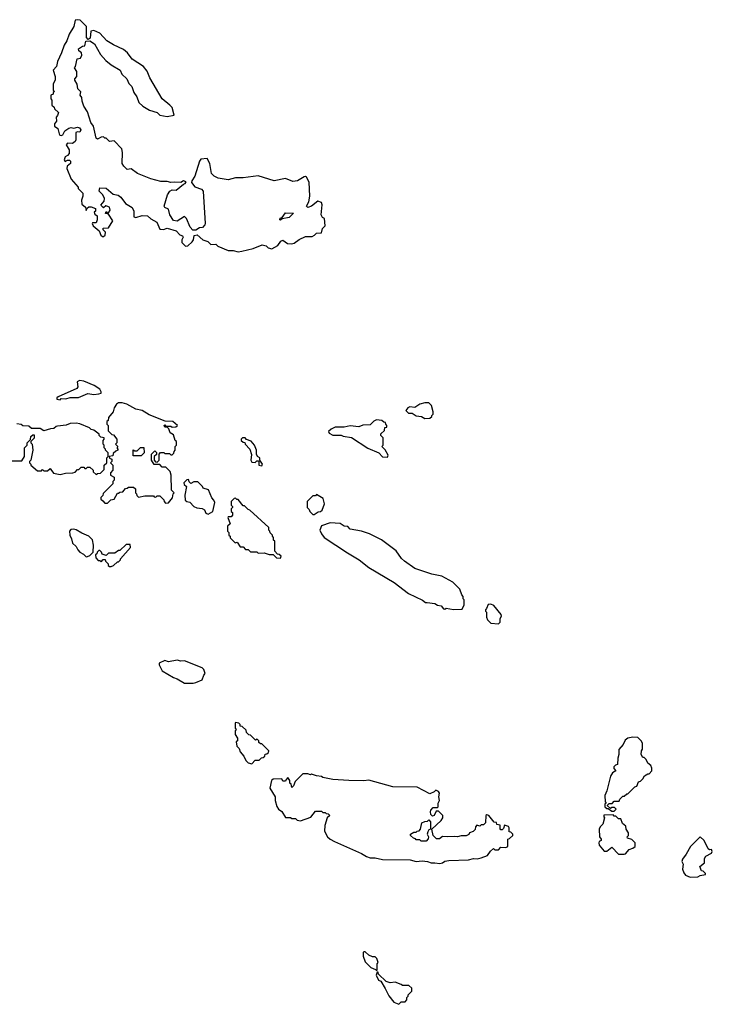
# Model space of a CAD drawing. Extents: x 2470790 to 2659118, y 702284 to 849036.
# Tile 116 of 154: x 2573921 to 2579482, y 782030 to 789930. Entities that reach past the tile are written whole.
import ezdxf

# ---------------------------------------------------------------- set-up
doc = ezdxf.new("R2010")
doc.units = 0

msp = doc.modelspace()

# ---------------------------------------------------------------- linework, layer by layer
at = {"layer": '0CON10XD'}
for points in [[(2575675, 788068), (2575705, 788073.8), (2575795, 788093.3), (2575867, 788123), (2575900, 788115), (2575915, 788100), (2575945, 788092.5), (2575993, 788117), (2576017, 788153), (2576035, 788160), (2576070, 788135), (2576105, 788131.2), (2576125, 788136.2), (2576165, 788167.5), (2576215, 788190), (2576269.3, 788190.7), (2576289.3, 788200.7), (2576303, 788217), (2576345, 788220), (2576353.3, 788255), (2576372.5, 788275), (2576367.5, 788335), (2576353.6, 788343.6), (2576342.5, 788365), (2576349.2, 788445), (2576343.9, 788463.9), (2576315, 788473.8), (2576265, 788434), (2576235, 788423.8), (2576223, 788433), (2576241.7, 788468.3), (2576251.2, 788515), (2576244.4, 788625.6), (2576225, 788667.1), (2576215, 788672.9), (2576205, 788670), (2576152.4, 788637.6), (2576115, 788631), (2576055, 788655.4), (2575965, 788636.7), (2575836.7, 788676.7), (2575715, 788660.8), (2575655, 788661.2), (2575594.6, 788645.4), (2575515, 788658), (2575483.1, 788675), (2575461.4, 788695), (2575446.4, 788776.4), (2575426.4, 788816.4), (2575375, 788810), (2575363.8, 788795), (2575326, 788675), (2575301.7, 788638.3), (2575300, 788625), (2575327.7, 788587.7), (2575380.7, 788570.7), (2575393.8, 788553.8), (2575410, 788295), (2575407, 788283), (2575388.3, 788261.7), (2575365, 788260), (2575335, 788240), (2575311.7, 788241.7), (2575290, 788265), (2575260, 788335), (2575245, 788350), (2575185, 788312.5), (2575155, 788320), (2575127.5, 788365), (2575115, 788410), (2575085, 788422.5), (2575080, 788435), (2575108.8, 788525), (2575126.1, 788553.9), (2575145, 788563.8), (2575177.7, 788562.3), (2575235, 788610), (2575250, 788615), (2575258.3, 788628.3), (2575236.4, 788636.4), (2575215, 788622.5), (2575165, 788627.5), (2575135, 788623.8), (2575105, 788632.9), (2575055, 788632.5), (2574972.9, 788652.9), (2574866.7, 788695), (2574815, 788732.5), (2574785, 788728.8), (2574756.2, 788755), (2574743.8, 788775), (2574746.7, 788865), (2574740, 788895), (2574678.3, 788958.3), (2574643, 788953), (2574615, 788980), (2574605, 788980), (2574595, 788990), (2574575, 788987.5), (2574545, 788972.5), (2574535, 788980), (2574512.5, 789075), (2574493.3, 789105), (2574465, 789190), (2574436.4, 789236.4), (2574422.5, 789275), (2574420, 789305), (2574407.5, 789325), (2574411.7, 789351.7), (2574387.5, 789375), (2574381.7, 789411.7), (2574363.3, 789445), (2574363.9, 789456.1), (2574380, 789475), (2574380, 789515), (2574360, 789545), (2574370, 789555), (2574383, 789617), (2574408.3, 789621.7), (2574420, 789645), (2574417.5, 789665), (2574395, 789680), (2574392.5, 789695), (2574425, 789717.5), (2574445, 789720), (2574451.7, 789758.3), (2574485, 789760), (2574522.5, 789735), (2574569.5, 789649.5), (2574612.3, 789602.3), (2574655, 789566.7), (2574726.7, 789525), (2574741.7, 789491.7), (2574780, 789455), (2574797.7, 789417.7), (2574822, 789395), (2574836.1, 789346.1), (2574860.7, 789310.7), (2574876.7, 789265), (2574910, 789235), (2574962.5, 789205), (2575025, 789186.2), (2575045, 789163.8), (2575105, 789153.8), (2575160, 789165), (2575144.3, 789225), (2575127.5, 789245), (2575063.7, 789293.7), (2574964.7, 789464.7), (2574945, 789515.8), (2574915, 789555.7), (2574824.6, 789614.6), (2574787.3, 789665), (2574755, 789691.2), (2574675, 789727.5), (2574620.9, 789760.9), (2574565, 789822.5), (2574517, 789843), (2574491.7, 789838.3), (2574487, 789783), (2574471.7, 789771.7), (2574458.3, 789788.3), (2574457.5, 789875), (2574406.7, 789925), (2574385, 789930), (2574367.5, 789925), (2574354.2, 789875.8), (2574316.7, 789815), (2574299.5, 789760.5), (2574278.8, 789725), (2574256.7, 789665), (2574224, 789595), (2574215.9, 789554.1), (2574190, 789525), (2574206.4, 789473.6), (2574206.4, 789443.6), (2574190, 789415), (2574190, 789365), (2574200, 789355), (2574190, 789345), (2574188.3, 789331.7), (2574170, 789325), (2574170, 789295), (2574180, 789285), (2574180, 789245), (2574198.3, 789228.3), (2574200, 789215), (2574232.5, 789185), (2574225, 789160), (2574213, 789147), (2574217.5, 789115), (2574200, 789095), (2574200, 789075), (2574226.1, 789056.1), (2574236.7, 789015), (2574244.2, 789004.2), (2574255, 789001.2), (2574266.7, 789005), (2574282.9, 789037.1), (2574315, 789058.8), (2574335, 789063.8), (2574355, 789060), (2574385, 789068.8), (2574401.7, 789061.7), (2574412.5, 789045), (2574405, 789027.5), (2574385, 789030), (2574372.5, 789025), (2574372.5, 788965), (2574366.4, 788953.6), (2574345, 788937.5), (2574305, 788940), (2574293, 788927), (2574317.5, 788885), (2574317, 788857), (2574305, 788840), (2574285, 788830), (2574277.5, 788805), (2574285, 788792.5), (2574305, 788802.5), (2574321.7, 788801.7), (2574327.5, 788795), (2574327.5, 788775), (2574302.5, 788755), (2574300, 788735), (2574335, 788650), (2574390, 788585), (2574390, 788575), (2574427, 788537), (2574427.5, 788515), (2574417, 788483), (2574419.3, 788449.3), (2574450, 788425), (2574455, 788400), (2574461.7, 788418.3), (2574475, 788427.5), (2574495, 788427.5), (2574530, 788415), (2574530, 788395), (2574520, 788385), (2574525, 788370), (2574542.5, 788355), (2574543.3, 788325), (2574535, 788300), (2574505, 788300), (2574502.5, 788295), (2574510, 788275), (2574560, 788235), (2574571.7, 788201.7), (2574585, 788190), (2574595, 788190), (2574608.3, 788201.7), (2574610, 788225), (2574590, 788245), (2574591.7, 788258.3), (2574635, 788260), (2574670, 788315), (2574635, 788370), (2574610, 788375), (2574615, 788390), (2574621.7, 788381.7), (2574635, 788380), (2574647, 788403), (2574642.5, 788425), (2574628.3, 788431.7), (2574612.5, 788437.5), (2574595, 788420), (2574573, 788443), (2574600, 788475), (2574602.5, 788495), (2574587.5, 788525), (2574560, 788555), (2574565, 788580), (2574615, 788577.5), (2574671.2, 788531.2), (2574712.3, 788522.3), (2574733.3, 788505), (2574770, 788455), (2574825, 788423.3), (2574838, 788395), (2574837, 788347), (2574853, 788343), (2574905, 788358), (2574945.8, 788355.8), (2574975, 788331.2), (2575023.3, 788305), (2575045, 788250), (2575075, 788247.5), (2575105, 788257.5), (2575176.2, 788236.2), (2575207.5, 788205), (2575227.5, 788195), (2575232.5, 788185), (2575222.5, 788165), (2575223, 788143), (2575253, 788113), (2575270, 788115), (2575305, 788147.5), (2575316.2, 788165), (2575320.7, 788199.3), (2575345, 788202.5), (2575392.5, 788165), (2575430.7, 788150.7), (2575455, 788126.7), (2575495, 788130), (2575511.7, 788111.7), (2575595, 788078.8), (2575635, 788077.5), (2575675, 788068)], [(2576015, 788322.5), (2576010, 788325), (2576011.7, 788338.3), (2576028.3, 788341.7), (2576055, 788380), (2576118.3, 788378.3), (2576085, 788343.3), (2576028.3, 788331.7), (2576015, 788322.5)], [(2574245, 786880), (2574255, 786890), (2574291.7, 786888.3), (2574325, 786900), (2574391.7, 786898.3), (2574468.3, 786931.7), (2574515, 786922.5), (2574557, 786927), (2574575, 786932.5), (2574575.8, 786945), (2574565, 786965.7), (2574518.8, 786995), (2574435, 787030.8), (2574400, 787035), (2574382.5, 787025), (2574387.5, 786985), (2574379.3, 786970.7), (2574230, 786905), (2574220, 786895), (2574220, 786885), (2574245, 786880)], [(2574625, 786050), (2574651.7, 786078.3), (2574678.3, 786081.7), (2574705, 786130), (2574715, 786130), (2574725, 786140), (2574748.3, 786141.7), (2574771.7, 786168.3), (2574785, 786170), (2574795, 786180), (2574835, 786180), (2574850, 786165), (2574850, 786135), (2574860, 786125), (2574861.7, 786111.7), (2574875, 786100), (2574925, 786110), (2574995, 786110), (2575001.7, 786101.7), (2575015, 786100), (2575025, 786110), (2575045, 786110), (2575078.3, 786078.3), (2575080, 786065), (2575091.7, 786051.7), (2575115, 786052.5), (2575147, 786093), (2575153, 786127), (2575160, 786135), (2575140, 786155), (2575137.5, 786275), (2575130, 786305), (2575095, 786340), (2575065, 786340), (2575045, 786360), (2575001.7, 786361.7), (2574980, 786395), (2574980, 786445), (2575005, 786470), (2575018.3, 786458.3), (2575018.3, 786441.7), (2575000, 786425), (2575000, 786395), (2575011.7, 786381.7), (2575025, 786380), (2575040, 786395), (2575040, 786445), (2575051.7, 786458.3), (2575077, 786457), (2575085, 786450), (2575125, 786450), (2575135, 786440), (2575145, 786440), (2575158.3, 786451.7), (2575160, 786465), (2575170, 786475), (2575170, 786505), (2575180, 786515), (2575180, 786545), (2575170, 786555), (2575155, 786600), (2575130, 786615), (2575118.3, 786648.3), (2575105, 786660), (2575085, 786660), (2575080, 786675), (2575085, 786680), (2575095, 786670), (2575135, 786670), (2575145, 786660), (2575175, 786662.5), (2575187.5, 786675), (2575150, 786705), (2575088.3, 786708.3), (2574960, 786760), (2574903.3, 786795), (2574854.4, 786804.4), (2574782, 786845), (2574743.4, 786856.6), (2574715, 786855.6), (2574698.8, 786845), (2574680, 786815), (2574672.5, 786785), (2574633, 786737), (2574630, 786715), (2574620, 786705), (2574620, 786685), (2574630, 786675), (2574631.7, 786631.7), (2574661.7, 786601.7), (2574675, 786600), (2574700, 786565), (2574700, 786535), (2574690, 786525), (2574710, 786505), (2574700, 786495), (2574710, 786485), (2574710, 786475), (2574691.7, 786468.3), (2574671.7, 786448.3), (2574668.3, 786431.7), (2574640, 786425), (2574641.7, 786411.7), (2574660, 786405), (2574660, 786385), (2574650, 786375), (2574670, 786355), (2574670, 786315), (2574650, 786295), (2574650, 786275), (2574678.3, 786258.3), (2574680, 786235), (2574670, 786225), (2574670, 786205), (2574591.7, 786128.3), (2574588.3, 786111.7), (2574573, 786097), (2574573, 786083), (2574588.3, 786068.3), (2574605, 786050), (2574625, 786050)], [(2577175, 786730), (2577215, 786732.5), (2577230, 786745), (2577230, 786755), (2577240, 786765), (2577240, 786785), (2577226.2, 786835), (2577205, 786855.7), (2577175, 786855.8), (2577135, 786845.7), (2577095, 786818), (2577052.5, 786825), (2577036.7, 786815), (2577022.5, 786795), (2577043, 786773), (2577071.7, 786771.7), (2577105, 786752.5), (2577147, 786747), (2577175, 786730)], [(2574535, 786280), (2574545, 786290), (2574568.3, 786291.7), (2574598.3, 786321.7), (2574600, 786355), (2574620, 786375), (2574620, 786415), (2574630, 786425), (2574630, 786455), (2574610, 786475), (2574610, 786485), (2574600, 786495), (2574600, 786515), (2574590, 786525), (2574590, 786555), (2574600, 786565), (2574600, 786575), (2574571.7, 786581.7), (2574560, 786595), (2574560, 786605), (2574517, 786637), (2574495, 786642.5), (2574480, 786655), (2574405, 786687.5), (2574375, 786692.5), (2574325, 786690), (2574295, 786677.5), (2574225, 786670), (2574213, 786667), (2574195, 786650), (2574168.3, 786648.3), (2574115, 786630), (2574085, 786650), (2574015, 786650), (2573995, 786670), (2573945, 786672.5), (2573931.7, 786681.7), (2573898.3, 786688.3)], [(2576875, 786420), (2576880, 786435), (2576855, 786480), (2576830, 786505), (2576840, 786515), (2576840, 786575), (2576820, 786595), (2576821.7, 786608.3), (2576850, 786635), (2576851.7, 786658.3), (2576868.3, 786661.7), (2576870, 786675), (2576860, 786685), (2576858.3, 786698.3), (2576845, 786700), (2576827.5, 786715), (2576785, 786720), (2576765, 786710), (2576735, 786678.8), (2576675.9, 786675.9), (2576645, 786662.5), (2576575, 786672), (2576525, 786660.8), (2576455, 786659.4), (2576421.2, 786645), (2576401.2, 786625), (2576405, 786612.5), (2576435, 786596.7), (2576503, 786597), (2576518.3, 786588.3), (2576585, 786576.7), (2576715, 786492.5), (2576803.6, 786453.6), (2576835, 786422.5), (2576875, 786420)], [(2573835, 786390), (2573938.3, 786391.7), (2573960, 786425), (2573960, 786495), (2573980, 786515), (2573980, 786535), (2574008.3, 786561.7), (2574010, 786585), (2574025, 786600), (2574038.3, 786598.3), (2574038.3, 786571.7), (2574010, 786545), (2574010, 786535), (2574020, 786525), (2574027.5, 786475), (2574010, 786395), (2574000, 786385), (2574000, 786375), (2574010, 786365), (2574010, 786355), (2574065, 786310), (2574095, 786310), (2574105, 786320), (2574115, 786310), (2574145, 786310), (2574165, 786330), (2574171.7, 786321.7), (2574191.7, 786291.7), (2574245, 786280), (2574288.3, 786291.7), (2574347, 786293), (2574365, 786300), (2574385, 786320), (2574395, 786320), (2574415, 786340), (2574435, 786340), (2574445, 786330), (2574455, 786330), (2574465, 786340), (2574485, 786340), (2574510, 786315), (2574511.7, 786301.7), (2574535, 786280)], [(2575865, 786350), (2575870, 786365), (2575850, 786395), (2575850, 786415), (2575830, 786425), (2575822.5, 786445), (2575822.5, 786475), (2575807.5, 786515), (2575778.3, 786548.3), (2575741.7, 786561.7), (2575730, 786575), (2575710, 786575), (2575700, 786565), (2575700, 786555), (2575715, 786540), (2575728.3, 786538.3), (2575730, 786525), (2575767.5, 786485), (2575781.7, 786441.7), (2575777.5, 786395), (2575785, 786380), (2575811.7, 786378.3), (2575825, 786390), (2575835, 786390), (2575840, 786385), (2575840, 786355), (2575865, 786350)], [(2574895, 786430), (2574831.7, 786431.7), (2574831.7, 786478.3), (2574845, 786470), (2574865, 786470), (2574891.7, 786498.3), (2574918.3, 786498.3), (2574920, 786455), (2574895, 786430)], [(2575435, 785962.5), (2575472.5, 785985), (2575487.5, 786055), (2575480, 786075), (2575463.3, 786093.3), (2575436.7, 786156.7), (2575395, 786170), (2575390, 786185), (2575351.7, 786221.7), (2575318.3, 786221.7), (2575295, 786210), (2575281.7, 786221.7), (2575275, 786240), (2575261.7, 786238.3), (2575240, 786215), (2575241.7, 786201.7), (2575260, 786185), (2575247.5, 786115), (2575250, 786075), (2575263, 786063), (2575288.3, 786058.3), (2575320, 786025), (2575343, 786013), (2575387, 786007), (2575405, 785997.5), (2575415, 785970), (2575435, 785962.5)], [(2576015, 785610), (2576020, 785625), (2576005, 785640), (2575991.7, 785641.7), (2575970, 785665), (2575970, 785745), (2575960, 785755), (2575960, 785775), (2575950, 785785), (2575950, 785795), (2575931.7, 785811.7), (2575930, 785825), (2575920, 785835), (2575920, 785855), (2575770, 785995), (2575755, 786000), (2575725, 786030), (2575715, 786030), (2575675, 786080), (2575665, 786080), (2575655, 786090), (2575641.7, 786088.3), (2575620, 786065), (2575620, 786035), (2575630, 786025), (2575630, 786015), (2575620, 786005), (2575620, 785985), (2575630, 785975), (2575630, 785955), (2575618.3, 785941.7), (2575595, 785940), (2575592.5, 785935), (2575610, 785885), (2575590, 785865), (2575590, 785825), (2575600, 785815), (2575600, 785795), (2575610, 785785), (2575611.7, 785771.7), (2575651.7, 785731.7), (2575668.3, 785738.3), (2575691.7, 785701.7), (2575715, 785700), (2575735, 785680), (2575755, 785680), (2575775, 785660), (2575825, 785660), (2575835, 785650), (2575885, 785652.5), (2575925, 785640), (2575955, 785640), (2575983, 785613), (2576015, 785610)], [(2576285, 785960), (2576318.3, 785981.7), (2576337, 785983), (2576350, 785995), (2576367.5, 786045), (2576358.3, 786088.3), (2576305, 786120), (2576295, 786110), (2576275, 786110), (2576230, 786065), (2576230, 786015), (2576245, 786000), (2576250, 785985), (2576275, 785960), (2576285, 785960)], [(2577405, 785197.5), (2577475, 785200), (2577490, 785235), (2577490, 785275), (2577483, 785283), (2577481.7, 785301.7), (2577470, 785315), (2577455, 785360), (2577398.3, 785418.3), (2577310, 785465), (2577230.7, 785480.7), (2577095, 785527.5), (2577010, 785585), (2576987, 785607), (2576945, 785667.5), (2576825, 785757.5), (2576730, 785805), (2576665, 785826.7), (2576575, 785842.5), (2576555, 785862.5), (2576525, 785867.5), (2576495, 785886.7), (2576415, 785892.5), (2576345, 785870), (2576330, 785835), (2576343.3, 785805), (2576366.1, 785776.1), (2576551.7, 785651.7), (2576645.8, 785595.8), (2576723.3, 785535), (2576927.5, 785415), (2577042.5, 785325), (2577155, 785272.5), (2577180, 785255), (2577193.8, 785253.8), (2577255, 785246.7), (2577275, 785232.5), (2577305, 785227.5), (2577325, 785202.5), (2577335, 785200), (2577345, 785207.5), (2577405, 785197.5)], [(2574455, 785620), (2574465, 785622.5), (2574485, 785630), (2574511.7, 785658.3), (2574512.5, 785715), (2574505, 785757.5), (2574476.1, 785786.1), (2574419.3, 785809.3), (2574375, 785837.5), (2574355, 785842.5), (2574331.7, 785838.3), (2574320, 785825), (2574322.5, 785795), (2574337.5, 785765), (2574345, 785730), (2574373, 785703), (2574386.4, 785676.4), (2574405, 785657.5), (2574433, 785643), (2574455, 785620)], [(2574655, 785542.5), (2574675, 785550), (2574705, 785580), (2574715, 785580), (2574730, 785595), (2574730, 785605), (2574810, 785695), (2574808.3, 785718.3), (2574775, 785720), (2574725, 785670), (2574715, 785670), (2574685, 785650), (2574635, 785650), (2574615, 785630), (2574581.7, 785641.7), (2574578.3, 785658.3), (2574565, 785670), (2574555, 785670), (2574541.7, 785658.3), (2574540, 785645), (2574530, 785635), (2574531.7, 785611.7), (2574551.7, 785591.7), (2574565, 785590), (2574575, 785580), (2574591.7, 785598.3), (2574608.3, 785598.3), (2574610, 785585), (2574630, 785565), (2574631.7, 785551.7), (2574642.5, 785542.5), (2574655, 785542.5)], [(2577765, 785082.5), (2577780, 785095), (2577780, 785125), (2577790, 785145), (2577787, 785157), (2577729.3, 785229.3), (2577705, 785240), (2577681.7, 785238.3), (2577670, 785205), (2577660, 785195), (2577660, 785185), (2577670, 785175), (2577670, 785135), (2577677.5, 785115), (2577705, 785087.5), (2577765, 785082.5)], [(2575313, 784607), (2575335, 784613.3), (2575385, 784632.5), (2575398.3, 784671.7), (2575410, 784685), (2575400, 784715), (2575385, 784730), (2575245, 784786.7), (2575215, 784783.3), (2575185, 784790), (2575115, 784777.5), (2575085, 784787.5), (2575041.7, 784768.3), (2575040, 784755), (2575064, 784705), (2575155, 784652), (2575185, 784642), (2575245, 784607.5), (2575313, 784607)], [(2575785, 783960), (2575811.7, 783988.3), (2575845, 783990), (2575861.7, 784008.3), (2575875, 784010), (2575888.3, 784021.7), (2575891.7, 784038.3), (2575905, 784040), (2575918.3, 784051.7), (2575920, 784065), (2575865, 784120), (2575855, 784120), (2575841.7, 784131.7), (2575840, 784145), (2575828.3, 784158.3), (2575815, 784150), (2575775, 784190), (2575761.7, 784191.7), (2575741.7, 784211.7), (2575738.3, 784228.3), (2575708.3, 784258.3), (2575691.7, 784261.7), (2575690, 784275), (2575680, 784285), (2575655, 784290), (2575650, 784285), (2575650, 784245), (2575660, 784235), (2575650, 784225), (2575650, 784195), (2575670, 784165), (2575670, 784145), (2575660, 784135), (2575665, 784100), (2575682.5, 784082.5), (2575691.2, 784055), (2575720.8, 784020.8), (2575736.7, 783985), (2575755, 783967.5), (2575785, 783960)], [(2578695, 783580), (2578710, 783595), (2578698.3, 783608.3), (2578675, 783610), (2578665, 783600), (2578641.7, 783621.7), (2578641.7, 783628.3), (2578655, 783640), (2578678.3, 783641.7), (2578695, 783660), (2578735, 783660), (2578740, 783675), (2578765, 783700), (2578775, 783700), (2578795, 783720), (2578805, 783720), (2578860, 783775), (2578875, 783780), (2578890, 783815), (2578905, 783820), (2578925, 783840), (2578937, 783863), (2578965, 783880), (2578975, 783880), (2578997, 783903), (2578997.5, 783925), (2578990, 783945), (2578963.6, 783963.6), (2578950, 783995), (2578935, 784010), (2578925, 784010), (2578910, 784035), (2578912.5, 784065), (2578921.7, 784078.3), (2578921.7, 784121.7), (2578915, 784140), (2578885, 784170), (2578845, 784172.5), (2578803.9, 784166.1), (2578781.7, 784148.3), (2578766.1, 784113.9), (2578732.5, 784075), (2578732.5, 784035), (2578723.3, 784005), (2578720, 783955), (2578705, 783950), (2578692.5, 783935), (2578692.5, 783922.5), (2578707, 783903), (2578681.7, 783888.3), (2578665, 783860), (2578636.7, 783743.3), (2578620, 783705), (2578622.5, 783655), (2578630, 783645), (2578620, 783635), (2578620, 783615), (2578635, 783600), (2578645, 783600), (2578675, 783580), (2578695, 783580)], [(2577295, 783160), (2577315, 783164), (2577335, 783177.5), (2577366.4, 783183.6), (2577525, 783190), (2577565, 783200), (2577595, 783198), (2577625.7, 783204.3), (2577676.1, 783223.9), (2577700.7, 783259.3), (2577725, 783280), (2577735, 783270), (2577765, 783270), (2577785, 783290), (2577825, 783287.5), (2577840, 783295), (2577840, 783355), (2577855, 783360), (2577880, 783385), (2577880, 783395), (2577865, 783410), (2577850, 783415), (2577852.5, 783445), (2577845, 783457.5), (2577813, 783467), (2577805, 783440), (2577795, 783430), (2577785, 783430), (2577778.3, 783438.3), (2577778.3, 783468.3), (2577751.7, 783471.7), (2577748.3, 783488.3), (2577731.7, 783491.7), (2577687.5, 783545), (2577670.7, 783549.3), (2577662.5, 783545), (2577660, 783485), (2577645, 783470), (2577625, 783470), (2577615, 783460), (2577591.7, 783468.3), (2577580, 783455), (2577577, 783433), (2577563, 783417), (2577533, 783407), (2577526.4, 783393.6), (2577505, 783382.5), (2577465, 783382.5), (2577435, 783372.5), (2577415, 783377.5), (2577355, 783372.5), (2577315, 783377.5), (2577291.7, 783358.3), (2577268.3, 783358.3), (2577240, 783385), (2577230, 783435), (2577306.4, 783503.6), (2577317.5, 783525), (2577317.5, 783545), (2577285, 783580), (2577265, 783580), (2577250, 783545), (2577235, 783540), (2577223, 783553), (2577220, 783575), (2577223, 783587), (2577241.7, 783608.3), (2577275, 783610), (2577280, 783615), (2577280, 783645), (2577292.5, 783665), (2577287.5, 783695), (2577292.5, 783725), (2577285, 783737.5), (2577263, 783747), (2577250, 783735), (2577215, 783720), (2577111.7, 783771.7), (2576916.4, 783773.6), (2576725, 783827.5), (2576685, 783822.5), (2576563.6, 783826.4), (2576435, 783832.5), (2576355, 783850), (2576345, 783857.5), (2576303, 783863), (2576265, 783877.5), (2576255, 783872.5), (2576235, 783880), (2576195, 783880), (2576131.7, 783818.3), (2576118.3, 783781.7), (2576105, 783770), (2576100, 783795), (2576090, 783805), (2576090, 783825), (2576075, 783850), (2576060, 783835), (2576055, 783820), (2576035, 783820), (2576025, 783840), (2575955, 783837.5), (2575943.8, 783826.2), (2575930, 783765), (2575973.3, 783695), (2575972, 783665), (2575985, 783617.5), (2576000, 783595), (2576026.4, 783576.4), (2576055, 783530), (2576095, 783530), (2576105, 783520), (2576135, 783520), (2576148.3, 783508.3), (2576175, 783502.5), (2576258.3, 783531.7), (2576295, 783580), (2576345, 783580), (2576355, 783570), (2576375, 783570), (2576381.7, 783561.7), (2576398.3, 783558.3), (2576410, 783545), (2576390, 783525), (2576370, 783465), (2576368.3, 783418.3), (2576392.5, 783375), (2576412.5, 783355), (2576447.5, 783335), (2576665, 783240), (2576705, 783216.7), (2576735, 783206.2), (2576775, 783206), (2576835, 783190.8), (2577055, 783190), (2577105, 783176.7), (2577151.7, 783181.7), (2577196.1, 783176.1), (2577225, 783164.4), (2577255, 783166.2), (2577295, 783160)], [(2578775, 783233.8), (2578785, 783237.5), (2578815, 783273.3), (2578845, 783282.5), (2578862.5, 783295), (2578862.5, 783325), (2578835, 783352.5), (2578801.7, 783361.7), (2578800, 783375), (2578810, 783385), (2578810, 783405), (2578790, 783435), (2578788.3, 783458.3), (2578761.7, 783481.7), (2578748.3, 783518.3), (2578728.3, 783518.3), (2578708.3, 783538.3), (2578695, 783540), (2578685, 783550), (2578611.7, 783548.3), (2578610, 783535), (2578617.5, 783525), (2578602.5, 783475), (2578582.5, 783455), (2578573.3, 783435), (2578577.5, 783375), (2578590, 783355), (2578590, 783345), (2578575, 783337.5), (2578570, 783325), (2578575, 783307.5), (2578615, 783260), (2578635, 783257.5), (2578675, 783290), (2578730, 783235), (2578775, 783233.8)], [(2577185, 783340), (2577145, 783340), (2577135, 783350), (2577105, 783350), (2577098.3, 783358.3), (2577081.7, 783361.7), (2577060, 783385), (2577060, 783395), (2577085, 783410), (2577105, 783410), (2577111.7, 783418.3), (2577128.3, 783421.7), (2577140, 783435), (2577150, 783485), (2577173, 783497), (2577195, 783500), (2577205, 783510), (2577220, 783495), (2577220, 783435), (2577205, 783430), (2577197.5, 783415), (2577192.5, 783395), (2577202.5, 783375), (2577201.7, 783358.3), (2577185, 783340)], [(2579305, 783051.2), (2579365, 783053.3), (2579385, 783063.3), (2579428.3, 783071.7), (2579428.3, 783078.3), (2579408.3, 783098.3), (2579395, 783100), (2579382.5, 783135), (2579420, 783165), (2579420.7, 783199.3), (2579430.7, 783219.3), (2579475, 783242.5), (2579482.5, 783255), (2579475, 783272.5), (2579460.7, 783270.7), (2579448.3, 783278.3), (2579416, 783345), (2579385, 783373.8), (2579306, 783295), (2579273.8, 783235), (2579243.8, 783195), (2579237.5, 783175), (2579247.5, 783155), (2579243.3, 783115), (2579252.5, 783085), (2579267.5, 783065), (2579305, 783051.2)], [(2576785, 782300), (2576790, 782305), (2576790, 782355), (2576800, 782365), (2576788.3, 782398.3), (2576775, 782410), (2576755, 782410), (2576723, 782423), (2576695, 782450), (2576685, 782450), (2576680, 782445), (2576680, 782415), (2576695, 782370), (2576740, 782325), (2576778.3, 782308.3), (2576785, 782300)], [(2576965, 782030), (2576985, 782050), (2577015, 782050), (2577030, 782065), (2577030, 782085), (2577040, 782095), (2577040, 782105), (2577070, 782135), (2577068.3, 782158.3), (2577045, 782180), (2576995, 782180), (2576985, 782190), (2576937, 782207), (2576895, 782202.5), (2576863, 782213), (2576801.7, 782271.7), (2576798.3, 782288.3), (2576791.7, 782288.3), (2576782.5, 782265), (2576802.5, 782225), (2576820, 782215), (2576856.2, 782156.2), (2576885, 782097.5), (2576925, 782047.5), (2576965, 782030)]]:
    msp.add_lwpolyline(points, dxfattribs=at)

doc.saveas('drawing.dxf')
